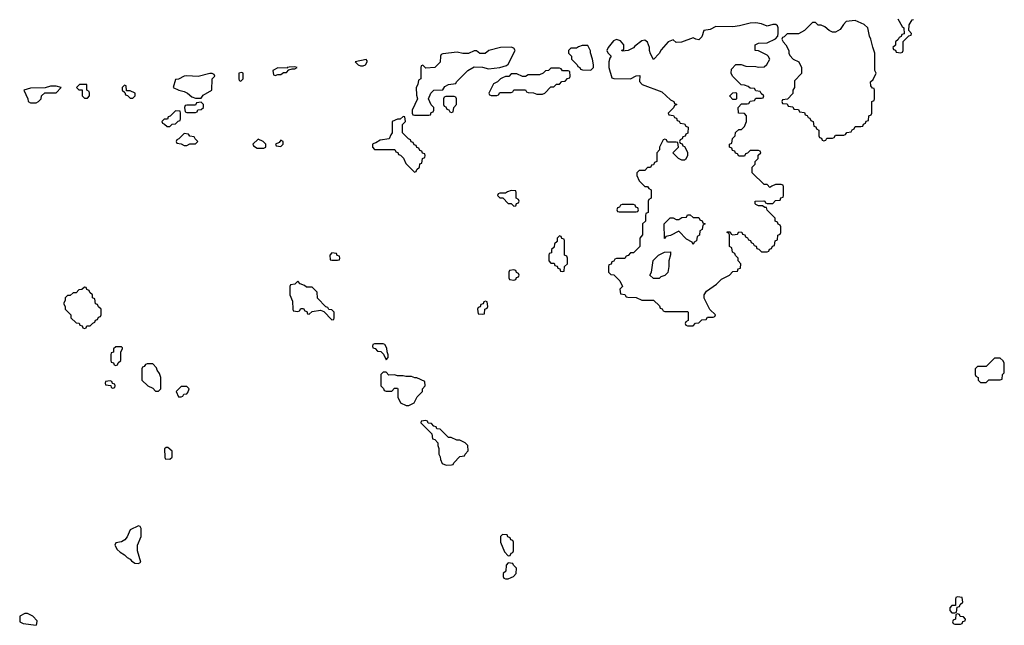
# Model space of a CAD drawing. Header units: inches. Extents: x 2769379 to 2883802, y 684208 to 828654.
# Tile 70 of 256: x 2823714 to 2830638, y 721866 to 726127. Entities that reach past the tile are written whole.
import ezdxf

# ---------------------------------------------------------------- set-up
doc = ezdxf.new("R2010")
doc.units = ezdxf.units.IN
doc.header["$MEASUREMENT"] = 0
doc.layers.add('C8722', color=7, linetype='Continuous')
doc.layers.add('C8732', color=7, linetype='Continuous')

msp = doc.modelspace()

# ---------------------------------------------------------------- linework, layer by layer
at = {"layer": 'C8722', "color": 2, "elevation": 2}
for points in [[(2829590, 726122), (2829526.4, 726113.6), (2829506.4, 726093.6), (2829483.6, 726056.4), (2829450, 726038), (2829430, 726038), (2829406, 726050), (2829376.4, 726076.4), (2829350, 726088), (2829328.4, 726088.4), (2829310, 726106), (2829290, 726106), (2829234, 726050), (2829190, 726028), (2829110, 726026), (2829090, 726006), (2829078, 726002), (2829074, 725990), (2829082, 725970), (2829102, 725950), (2829122, 725910), (2829122, 725890), (2829130, 725874), (2829154, 725850), (2829194, 725830), (2829212, 725790), (2829211.6, 725748.4), (2829163.6, 725696.4), (2829162, 725650), (2829152, 725630), (2829151.6, 725608.4), (2829112.7, 725567.3), (2829078, 725562), (2829074, 725550), (2829078, 725538), (2829110, 725534), (2829118, 725518), (2829150, 725514), (2829158, 725498), (2829190, 725494), (2829198, 725478), (2829232.7, 725472.7), (2829238, 725458), (2829252.7, 725452.7), (2829258, 725438), (2829270, 725434), (2829278, 725418), (2829294, 725410), (2829298, 725378), (2829312.7, 725372.7), (2829318, 725358), (2829334, 725350), (2829334, 725310), (2829338, 725298), (2829352.7, 725292.7), (2829358, 725278), (2829370, 725274), (2829382, 725278), (2829390, 725294), (2829430, 725294), (2829442, 725298), (2829450, 725314), (2829510, 725314), (2829522, 725318), (2829530, 725334), (2829562, 725338), (2829567.3, 725352.7), (2829582, 725358), (2829590, 725374), (2829630, 725374), (2829642, 725378), (2829647.3, 725392.7), (2829662, 725398), (2829667.3, 725412.7), (2829682, 725418), (2829686, 725450), (2829702, 725458), (2829706, 725470), (2829706, 725550), (2829722, 725558), (2829726, 725570), (2829726, 725630), (2829722, 725642), (2829710, 725646), (2829700.4, 725660.4), (2829698, 725690), (2829715.3, 725704.7), (2829738, 725750), (2829728, 725770), (2829728.4, 725891.6), (2829712.9, 725932.9), (2829699, 725990), (2829689, 726010), (2829678, 726070), (2829653.6, 726093.6)], [(2828890, 726105.1), (2828850, 726101.6), (2828776.7, 726083.3), (2828730, 726077), (2828610, 726078), (2828570, 726057.2), (2828524.7, 726050), (2828510, 726006), (2828490, 725986), (2828468.4, 725988.4), (2828450, 725998), (2828367.3, 725967.3), (2828330, 725966), (2828310, 725986), (2828274, 725970), (2828225.4, 725914.6), (2828210, 725888), (2828170, 725846), (2828150, 725886), (2828142, 725910), (2828142, 725930), (2828128.9, 725968.9), (2828110, 725982), (2828090, 725979), (2828039.1, 725940.9), (2828030, 725929.2), (2827992, 725910), (2827950, 725906), (2827949, 725911), (2827962, 725918), (2827962, 725950), (2827938, 725978), (2827910, 725988), (2827890, 725978), (2827852, 725930), (2827842, 725910), (2827850, 725894), (2827874, 725870), (2827864.7, 725855.3), (2827858, 725830), (2827858, 725790), (2827878, 725718), (2827892.7, 725712.7), (2828008.4, 725711.6), (2828050, 725732), (2828074, 725734), (2828072.7, 725692.7), (2828091.6, 725671.6), (2828230, 725618), (2828290, 725562), (2828314, 725550), (2828318, 725538), (2828334, 725530), (2828318, 725522), (2828312.7, 725507.3), (2828274, 725470), (2828278, 725458), (2828312.7, 725452.7), (2828318, 725438), (2828332.7, 725432.7), (2828338, 725418), (2828352.7, 725412.7), (2828358, 725398), (2828390, 725394), (2828398, 725378), (2828414, 725370), (2828412.7, 725327.3), (2828398, 725322), (2828392.7, 725307.3), (2828378, 725302), (2828372.7, 725287.3), (2828358, 725282), (2828354, 725270), (2828358, 725258), (2828372.7, 725252.7), (2828378, 725238), (2828390, 725234), (2828410, 725194), (2828411.1, 725168.9), (2828396.9, 725143.1), (2828390, 725138), (2828370, 725138), (2828346, 725150), (2828306, 725190), (2828346, 725230), (2828342, 725262), (2828330, 725266), (2828270, 725266), (2828262, 725282), (2828250, 725286), (2828238, 725282), (2828214, 725230), (2828214, 725210), (2828194, 725190), (2828194, 725130), (2828178, 725122), (2828170, 725106), (2828158, 725102), (2828150, 725086), (2828130, 725086), (2828110, 725066), (2828070, 725066), (2828054, 725050), (2828054, 725030), (2828070, 724994), (2828110, 724954), (2828130, 724954), (2828138, 724938), (2828154, 724930), (2828154, 724870), (2828138, 724862), (2828134, 724850), (2828134, 724770), (2828118, 724762), (2828114, 724750), (2828114, 724710), (2828094, 724690), (2828092.7, 724612.7), (2828074, 724590), (2828074, 724530), (2828030, 724486), (2828010, 724486), (2827992.7, 724467.3), (2827978, 724462), (2827970, 724446), (2827910, 724446), (2827898, 724442), (2827892.7, 724427.3), (2827878, 724422), (2827872.7, 724407.3), (2827858, 724402), (2827854, 724390), (2827854, 724350), (2827870, 724334), (2827892.7, 724332.7), (2827934, 724290), (2827952, 724250), (2827934, 724230), (2827938, 724198), (2827970, 724194), (2827978, 724178), (2827990, 724174), (2828050, 724172), (2828090, 724154), (2828170, 724154), (2828212.7, 724112.7), (2828218, 724098), (2828232.7, 724092.7), (2828238, 724078), (2828250, 724074), (2828410, 724074), (2828414, 724070), (2828414, 724010), (2828398, 724002), (2828394, 723990), (2828398, 723978), (2828410, 723974), (2828450, 723974), (2828467.3, 723992.7), (2828490, 723994), (2828510, 724014), (2828542, 724018), (2828550, 724034), (2828590, 724034), (2828602, 724038), (2828606, 724050), (2828567.3, 724087.3), (2828528, 724168), (2828528.4, 724191.6), (2828543.1, 724216.9), (2828613.6, 724266.4), (2828650, 724302), (2828706, 724330), (2828730, 724354), (2828762, 724358), (2828767.3, 724372.7), (2828782, 724378), (2828786, 724410), (2828766, 724430), (2828766, 724450), (2828747.3, 724467.3), (2828742, 724482), (2828726, 724490), (2828722, 724522), (2828706, 724530), (2828706, 724610), (2828702, 724622), (2828688, 724630), (2828690, 724634), (2828710, 724634), (2828718, 724618), (2828730, 724614), (2828762, 724618), (2828770, 724634), (2828792.7, 724632.7), (2828798, 724618), (2828812.7, 724612.7), (2828818, 724598), (2828832.7, 724592.7), (2828838, 724578), (2828852.7, 724572.7), (2828858, 724558), (2828872.7, 724552.7), (2828878, 724538), (2828892.7, 724532.7), (2828898, 724518), (2828912.7, 724512.7), (2828930, 724494), (2828970, 724494), (2828982, 724498), (2828987.3, 724512.7), (2829002, 724518), (2829007.3, 724532.7), (2829022, 724538), (2829026, 724570), (2829042, 724578), (2829046, 724610), (2829062, 724618), (2829066, 724630), (2829066, 724670), (2829062, 724682), (2829047.3, 724687.3), (2829042, 724702), (2829026, 724710), (2829026, 724730), (2828970, 724786), (2828966, 724806), (2828954, 724806), (2828938, 724818), (2828910, 724818), (2828890, 724826), (2828886, 724830), (2828886, 724850), (2828947.3, 724852.7), (2828954, 724850), (2828958, 724838), (2828970, 724834), (2829010, 724834), (2829030, 724854), (2829062, 724858), (2829067.3, 724872.7), (2829082, 724878), (2829086, 724890), (2829086, 724950), (2829082, 724962), (2829070, 724966), (2829030, 724966), (2829003.6, 724956.4), (2828990, 724946), (2828970, 724966), (2828950, 724966), (2828866, 725050), (2828866, 725090), (2828886, 725110), (2828886, 725130), (2828906, 725150), (2828907.3, 725172.7), (2828926, 725190), (2828922, 725202), (2828910, 725206), (2828850, 725206), (2828832.7, 725187.3), (2828818, 725182), (2828810, 725166), (2828770, 725166), (2828762, 725182), (2828747.3, 725187.3), (2828742, 725202), (2828727.3, 725207.3), (2828722, 725222), (2828706, 725230), (2828706, 725250), (2828722, 725258), (2828726, 725290), (2828746, 725310), (2828747.3, 725332.7), (2828770, 725354), (2828790, 725354), (2828810, 725374), (2828826, 725410), (2828826, 725450), (2828810, 725466), (2828768, 725468), (2828766, 725510), (2828790, 725534), (2828830, 725534), (2828842, 725538), (2828850, 725554), (2828882, 725558), (2828890, 725574), (2828930, 725574), (2828942, 725578), (2828946, 725590), (2828927.3, 725607.3), (2828922, 725622), (2828890, 725626), (2828882, 725642), (2828850, 725646), (2828836.4, 725656.4), (2828810, 725666), (2828787.3, 725667.3), (2828726, 725730), (2828718, 725750), (2828720.4, 725779.6), (2828750, 725812), (2828788.4, 725811.6), (2828819.6, 725799.6), (2828890, 725798), (2828910, 725792), (2828950, 725794), (2828968.4, 725811.6), (2828988, 725850), (2828978, 725870), (2828970, 725878), (2828910, 725908), (2828886, 725910), (2828886, 725950), (2828910, 725962), (2828970, 725964.7), (2829028.4, 725991.6), (2829046, 726010), (2829048.4, 726031.6), (2829048.7, 726070), (2829043.1, 726083.1), (2829032.3, 726092.3), (2829010, 726091.8), (2828970, 726082), (2828930, 726097)], [(2827170, 725932.7), (2827094, 725930), (2827014, 725910), (2826988.4, 725888.4), (2826950, 725888), (2826927.3, 725907.3), (2826910, 725908), (2826870, 725888), (2826830, 725888), (2826790, 725899), (2826690, 725886), (2826678, 725882), (2826674, 725870), (2826671.6, 725828.4), (2826634, 725790), (2826570, 725786), (2826550, 725806), (2826538, 725802), (2826534, 725790), (2826534, 725710), (2826518, 725702), (2826514, 725670), (2826502, 725650), (2826503.6, 725596.4), (2826512, 725570), (2826474, 725490), (2826474, 725470), (2826478, 725458), (2826490, 725454), (2826590, 725454), (2826602, 725458), (2826607.3, 725472.7), (2826622, 725478), (2826626, 725490), (2826626, 725510), (2826607.3, 725527.3), (2826588, 725570), (2826606, 725610), (2826626, 725630), (2826690, 725634), (2826703.1, 725656.9), (2826728.4, 725671.6), (2826782, 725678), (2826786, 725690), (2826866, 725770), (2826910, 725794), (2826968.4, 725791.6), (2827010, 725782), (2827090, 725791.3), (2827136.4, 725803.6), (2827150, 725814), (2827198, 725910), (2827190, 725926)], [(2827710, 725946), (2827670, 725946), (2827643.6, 725936.4), (2827630, 725926), (2827590, 725926), (2827574, 725910), (2827574, 725890), (2827594, 725870), (2827594, 725850), (2827634, 725810), (2827638, 725798), (2827654, 725790), (2827658, 725778), (2827672.7, 725772.7), (2827730, 725772), (2827748, 725790), (2827748, 725810), (2827742, 725850), (2827727.3, 725892.7), (2827727.3, 725907.3)], [(2826150, 725846), (2826074, 725830), (2826094, 725810), (2826110, 725802), (2826130, 725802), (2826146, 725810), (2826158, 725830), (2826158, 725838)], [(2825650, 725794), (2825610, 725792.7), (2825594, 725790), (2825594, 725786), (2825530, 725788), (2825494, 725770), (2825498, 725738), (2825510, 725734), (2825530, 725742), (2825550, 725742), (2825570, 725754), (2825590, 725754), (2825606, 725774), (2825630, 725782), (2825650, 725782), (2825666, 725790)], [(2827510, 725786), (2827450, 725786), (2827431.6, 725768.4), (2827412.7, 725767.3), (2827394, 725750), (2827370, 725738), (2827290, 725738), (2827270, 725728), (2827250, 725728), (2827210, 725746), (2827170, 725746), (2827152.7, 725727.3), (2827130, 725726), (2827110, 725718), (2827094, 725710), (2827074, 725690), (2827045.4, 725674.6), (2827014, 725610), (2827018, 725598), (2827030, 725594), (2827070, 725594), (2827082, 725598), (2827090, 725614), (2827170, 725614), (2827182, 725618), (2827190, 725634), (2827270, 725634), (2827278, 725618), (2827290, 725614), (2827327.3, 725612.7), (2827350, 725602), (2827390, 725602), (2827406, 725610), (2827450, 725654), (2827470, 725654), (2827490, 725674), (2827510, 725674), (2827527.3, 725692.7), (2827550, 725694), (2827567.3, 725712.7), (2827582, 725718), (2827586, 725730), (2827582, 725762), (2827570, 725766), (2827530, 725766), (2827522, 725782)], [(2825050, 725748.7), (2824970, 725728), (2824890, 725732.3), (2824870, 725728.7), (2824830, 725708), (2824810, 725706), (2824794, 725650), (2824834, 725630), (2824870, 725622), (2824894, 725610), (2824923.6, 725583.6), (2824950, 725574), (2824990, 725574), (2825004.7, 725595.3), (2825066, 725630), (2825068, 725710), (2825086, 725730), (2825082, 725742), (2825068, 725748)], [(2825275.3, 725755.3), (2825254, 725750), (2825254, 725710), (2825258, 725698), (2825270, 725694), (2825286, 725710), (2825286, 725750)], [(2823930, 725659.3), (2823892, 725648), (2823790, 725643.7), (2823742, 725630), (2823772, 725570), (2823774, 725550), (2823790, 725542), (2823830, 725542), (2823846, 725550), (2823866, 725570), (2823868, 725590), (2823890, 725612), (2823970, 725612), (2824006, 725650), (2823970, 725658)], [(2824186, 725670), (2824134, 725670), (2824114, 725650), (2824130, 725634), (2824152.7, 725632.7), (2824154, 725590), (2824170, 725574), (2824190, 725574), (2824206, 725590), (2824206, 725610), (2824202, 725622), (2824186, 725630)], [(2824450, 725666), (2824434, 725650), (2824434, 725630), (2824454, 725614), (2824458, 725598), (2824472.7, 725592.7), (2824490, 725574), (2824510, 725574), (2824526, 725590), (2824526, 725610), (2824490, 725626), (2824466, 725626), (2824462, 725662)], [(2826770, 725586), (2826710, 725586), (2826698, 725582), (2826694, 725570), (2826694, 725530), (2826698, 725518), (2826710, 725514), (2826718, 725498), (2826732.7, 725492.7), (2826738, 725478), (2826750, 725474), (2826762, 725478), (2826766, 725510), (2826786, 725530), (2826786, 725570), (2826782, 725582)], [(2828730, 725566), (2828708.4, 725588.4), (2828708.4, 725591.6), (2828728.4, 725611.6), (2828750, 725614), (2828754, 725610), (2828754, 725570), (2828750, 725566)], [(2824990, 725546), (2824958, 725542), (2824950, 725526), (2824890, 725526), (2824878, 725522), (2824874, 725510), (2824878, 725478), (2824890, 725474), (2824950, 725474), (2824962, 725478), (2824967.3, 725492.7), (2824990, 725494), (2825006, 725510), (2825006, 725530)], [(2824810, 725486), (2824772.7, 725447.3), (2824758, 725442), (2824752.7, 725427.3), (2824730, 725426), (2824714, 725410), (2824718, 725398), (2824732.7, 725392.7), (2824750, 725374), (2824770, 725374), (2824787.3, 725392.7), (2824810, 725394), (2824827.3, 725412.7), (2824842, 725418), (2824846, 725430), (2824846, 725470), (2824842, 725482)], [(2826410, 725446), (2826390, 725426), (2826370, 725426), (2826334, 725410), (2826334, 725330), (2826323.6, 725316.4), (2826312.7, 725287.3), (2826250, 725278), (2826219.6, 725260.4), (2826203.6, 725256.4), (2826194, 725250), (2826194, 725230), (2826210, 725214), (2826352.7, 725212.7), (2826358, 725198), (2826372.7, 725192.7), (2826378, 725178), (2826392.7, 725172.7), (2826412.7, 725152.7), (2826430, 725114), (2826490, 725054), (2826502, 725058), (2826507.3, 725072.7), (2826526, 725090), (2826527.3, 725112.7), (2826542, 725118), (2826546, 725150), (2826562, 725158), (2826566, 725170), (2826562, 725182), (2826547.3, 725187.3), (2826542, 725202), (2826527.3, 725207.3), (2826522, 725222), (2826507.3, 725227.3), (2826502, 725242), (2826487.3, 725247.3), (2826482, 725262), (2826467.3, 725267.3), (2826462, 725282), (2826447.3, 725287.3), (2826406, 725330), (2826406, 725390), (2826426, 725410), (2826422, 725442)], [(2824870, 725326), (2824832.7, 725287.3), (2824818, 725282), (2824814, 725270), (2824818, 725258), (2824850, 725254), (2824870, 725242), (2824890, 725242), (2824910, 725254), (2824950, 725254), (2824966, 725270), (2824947.3, 725287.3), (2824942, 725302), (2824910, 725306), (2824902, 725322)], [(2825390, 725286), (2825354, 725250), (2825358, 725238), (2825383.6, 725223.6), (2825430, 725222), (2825446, 725230), (2825446, 725250), (2825426, 725270)], [(2825550, 725278), (2825538, 725262), (2825514, 725250), (2825518, 725238), (2825550, 725234), (2825566, 725250), (2825566, 725270)], [(2827170, 724926), (2827143.6, 724916.4), (2827130, 724906), (2827090, 724906), (2827078, 724902), (2827074, 724890), (2827090, 724874), (2827112.7, 724872.7), (2827150, 724834), (2827170, 724834), (2827190, 724814), (2827202, 724818), (2827207.3, 724832.7), (2827222, 724838), (2827226, 724850), (2827222, 724862), (2827206, 724870), (2827206, 724910), (2827202, 724922)], [(2828030, 724826), (2827950, 724826), (2827938, 724822), (2827932.7, 724807.3), (2827918, 724802), (2827914, 724790), (2827918, 724778), (2827930, 724774), (2828050, 724774), (2828062, 724778), (2828066, 724790), (2828062, 724802), (2828047.3, 724807.3), (2828042, 724822)], [(2828450, 724734), (2828490, 724734), (2828498, 724718), (2828512.7, 724712.7), (2828518, 724698), (2828534, 724690), (2828518, 724682), (2828514, 724650), (2828498, 724642), (2828494, 724610), (2828478, 724602), (2828474, 724570), (2828458, 724562), (2828450, 724546), (2828442, 724562), (2828403.1, 724583.1), (2828350, 724638), (2828290, 724608), (2828258, 724602), (2828254, 724590), (2828248, 724588), (2828246, 724690), (2828288.4, 724731.6), (2828310, 724732), (2828330, 724722), (2828350, 724722), (2828370, 724734), (2828402, 724738), (2828410, 724754), (2828430, 724754)], [(2827510, 724606), (2827494, 724590), (2827492.7, 724567.3), (2827474, 724550), (2827472.7, 724527.3), (2827454, 724510), (2827452.7, 724487.3), (2827438, 724482), (2827434, 724470), (2827434, 724430), (2827450, 724414), (2827472.7, 724412.7), (2827478, 724398), (2827492.7, 724392.7), (2827498, 724378), (2827512.7, 724372.7), (2827518, 724358), (2827530, 724354), (2827542, 724358), (2827546, 724390), (2827566, 724410), (2827566, 724450), (2827562, 724462), (2827546, 724470), (2827546, 724570), (2827542, 724582), (2827527.3, 724587.3), (2827522, 724602)], [(2825910, 724486), (2825894, 724470), (2825898, 724438), (2825910, 724434), (2825950, 724434), (2825962, 724438), (2825966, 724450), (2825962, 724462), (2825947.3, 724467.3), (2825942, 724482)], [(2828170, 724306), (2828146, 724330), (2828158, 724350), (2828168.4, 724431.6), (2828206, 724470), (2828248.4, 724491.6), (2828290, 724494), (2828291.6, 724471.6), (2828278, 724430), (2828278, 724390), (2828271.6, 724348.4), (2828250, 724326), (2828223.6, 724316.4), (2828210, 724306)], [(2827190, 724366), (2827158, 724362), (2827154, 724350), (2827154, 724310), (2827158, 724298), (2827190, 724294), (2827202, 724298), (2827207.3, 724312.7), (2827222, 724318), (2827226, 724330), (2827222, 724342), (2827207.3, 724347.3), (2827202, 724362)], [(2825670, 724286), (2825650, 724266), (2825618, 724262), (2825614, 724250), (2825614, 724190), (2825632.7, 724147.3), (2825634, 724090), (2825638, 724078), (2825670, 724074), (2825682, 724078), (2825690, 724094), (2825710, 724094), (2825718, 724078), (2825732.7, 724072.7), (2825738, 724058), (2825750, 724054), (2825770, 724074), (2825830, 724082), (2825852.7, 724072.7), (2825910, 724014), (2825922, 724018), (2825926, 724030), (2825926, 724070), (2825910, 724086), (2825887.3, 724087.3), (2825882, 724102), (2825867.3, 724107.3), (2825807.3, 724167.3), (2825806, 724210), (2825770, 724246), (2825730, 724246), (2825716.4, 724256.4), (2825687.3, 724267.3)], [(2824170, 724246), (2824152, 724228), (2824130, 724226), (2824110, 724206), (2824090, 724206), (2824070, 724186), (2824050, 724186), (2824034, 724170), (2824034, 724150), (2824022, 724130), (2824034, 724110), (2824034, 724090), (2824074, 724050), (2824074, 724030), (2824110, 723994), (2824132.7, 723992.7), (2824138, 723978), (2824152.7, 723972.7), (2824158, 723958), (2824170, 723954), (2824182, 723958), (2824187.3, 723972.7), (2824210, 723974), (2824227.3, 723992.7), (2824242, 723998), (2824247.3, 724012.7), (2824262, 724018), (2824267.3, 724032.7), (2824282, 724038), (2824286, 724050), (2824286, 724090), (2824267.3, 724107.3), (2824262, 724122), (2824247.3, 724127.3), (2824242, 724162), (2824226, 724170), (2824226, 724190), (2824207.3, 724207.3), (2824202, 724222), (2824187.3, 724227.3), (2824182, 724242)], [(2826990, 724146), (2826978, 724142), (2826972.7, 724127.3), (2826958, 724122), (2826952.7, 724107.3), (2826938, 724102), (2826934, 724090), (2826938, 724058), (2826970, 724054), (2826982, 724058), (2826986, 724090), (2827002, 724098), (2827006, 724110), (2827002, 724142)], [(2826270, 723846), (2826210, 723846), (2826198, 723842), (2826194, 723830), (2826198, 723818), (2826212.7, 723812.7), (2826230, 723794), (2826252.7, 723792.7), (2826272.7, 723772.7), (2826290, 723734), (2826306, 723750), (2826306, 723770), (2826298, 723790), (2826296.4, 723816.4), (2826282, 723842)], [(2824430, 723826), (2824390, 723826), (2824374, 723810), (2824372.7, 723787.3), (2824358, 723782), (2824354, 723770), (2824354, 723730), (2824358, 723718), (2824372.7, 723712.7), (2824378, 723698), (2824390, 723694), (2824402, 723698), (2824407.3, 723712.7), (2824426, 723730), (2824426, 723790), (2824438, 723810), (2824438, 723818)], [(2824650, 723706), (2824610, 723706), (2824598, 723702), (2824590, 723686), (2824578, 723682), (2824574, 723670), (2824574, 723590), (2824614, 723550), (2824650, 723534), (2824670, 723514), (2824690, 723514), (2824706, 723530), (2824706, 723610), (2824696.4, 723636.4), (2824680.4, 723660.4), (2824676.4, 723676.4)], [(2826290, 723646), (2826270, 723646), (2826254, 723630), (2826254, 723550), (2826272.7, 723532.7), (2826278, 723518), (2826290, 723514), (2826330, 723514), (2826350, 723534), (2826370, 723534), (2826374, 723530), (2826374, 723470), (2826391.6, 723431.6), (2826431.6, 723411.6), (2826450, 723411.3), (2826470, 723422), (2826488.4, 723431.6), (2826510, 723474), (2826546, 723510), (2826546, 723530), (2826566, 723550), (2826562, 723582), (2826507.3, 723607.3), (2826492.7, 723607.3), (2826470, 723615.3), (2826430, 723615.3), (2826410, 723622), (2826370, 723622), (2826350, 723628), (2826310, 723626)], [(2824350, 723586), (2824318, 723582), (2824314, 723570), (2824318, 723558), (2824354, 723554), (2824358, 723538), (2824370, 723534), (2824382, 723538), (2824386, 723550), (2824382, 723562), (2824366, 723566), (2824362, 723582)], [(2824890, 723546), (2824850, 723546), (2824814, 723510), (2824830, 723474), (2824850, 723474), (2824862, 723478), (2824867.3, 723492.7), (2824890, 723494), (2824896.4, 723503.6), (2824906, 723530)], [(2826570, 723306), (2826538, 723302), (2826534, 723290), (2826612.7, 723212.7), (2826618, 723178), (2826632.7, 723172.7), (2826654, 723150), (2826654, 723130), (2826662, 723110), (2826662, 723070), (2826671.6, 723051.6), (2826672.7, 723032.7), (2826684.7, 723004.7), (2826712.7, 722992.7), (2826750, 722994), (2826762, 722998), (2826766, 723010), (2826810, 723054), (2826842, 723058), (2826846, 723070), (2826867.3, 723092.7), (2826866, 723130), (2826846, 723150), (2826810, 723168), (2826788.4, 723168.4), (2826747.3, 723187.3), (2826728.4, 723188.4), (2826670, 723246), (2826647.3, 723247.3), (2826642, 723262), (2826627.3, 723267.3), (2826610, 723286), (2826587.3, 723287.3), (2826582, 723302)], [(2824756.4, 723116.4), (2824743.6, 723116.4), (2824732.7, 723107.3), (2824734, 723050), (2824738, 723038), (2824770, 723034), (2824786, 723050), (2824786, 723090)], [(2824550, 722566), (2824490, 722538), (2824470.7, 722489.3), (2824453.4, 722466.6), (2824430, 722454), (2824390, 722446), (2824382, 722430), (2824399.6, 722399.6), (2824419.6, 722379.6), (2824450, 722362), (2824470, 722342), (2824490, 722332), (2824499.6, 722319.6), (2824523.6, 722303.6), (2824550, 722302), (2824566, 722310), (2824542, 722390), (2824542, 722430), (2824568, 722490), (2824567.3, 722547.3), (2824562, 722562)], [(2827110, 722506), (2827094, 722490), (2827094, 722450), (2827123.6, 722383.6), (2827150, 722354), (2827162, 722358), (2827170, 722374), (2827182, 722378), (2827186, 722390), (2827186, 722450), (2827182, 722462), (2827167.3, 722467.3), (2827162, 722482), (2827147.3, 722487.3), (2827142, 722502)], [(2827150, 722306), (2827134, 722290), (2827132, 722248), (2827114, 722230), (2827114, 722210), (2827118, 722198), (2827130, 722194), (2827150, 722194), (2827170, 722202), (2827186, 722210), (2827206, 722230), (2827207.3, 722267.3), (2827186, 722290), (2827182, 722302)], [(2823770, 721948), (2823750, 721948), (2823714, 721930), (2823714, 721890), (2823739.6, 721879.6), (2823830, 721866), (2823835.3, 721875.3), (2823836.4, 721896.4), (2823806, 721930)]]:
    msp.add_lwpolyline(points, close=True, dxfattribs=at)
msp.add_lwpolyline([(2829890, 726132), (2829919.6, 726079.6), (2829932, 726070), (2829932.7, 726027.3), (2829918, 726022), (2829912.7, 726007.3), (2829898, 726002), (2829892.7, 725987.3), (2829874, 725970), (2829872.7, 725947.3), (2829854, 725930), (2829858, 725918), (2829872.7, 725912.7), (2829878, 725898), (2829910, 725894), (2829922, 725898), (2829926, 725910), (2829927.3, 725972.7), (2829967.3, 726012.7), (2829982, 726018), (2829986, 726030), (2829966, 726050), (2829968, 726090), (2829990, 726124.7), (2830000, 726127.2)], dxfattribs=at)
at = {"layer": 'C8732', "color": 2, "elevation": 2}
for points in [[(2830610, 723746), (2830570, 723746), (2830510, 723686), (2830450, 723686), (2830434, 723670), (2830434, 723630), (2830438, 723618), (2830454, 723610), (2830454, 723590), (2830470, 723574), (2830510, 723574), (2830530, 723594), (2830610, 723594), (2830622, 723598), (2830626, 723630), (2830638, 723642), (2830638, 723710), (2830630, 723726)], [(2830310, 722066), (2830298, 722062), (2830294, 722050), (2830294, 722006), (2830270, 722006), (2830254, 721990), (2830254, 721970), (2830270, 721954), (2830290, 721954), (2830302, 721958), (2830306, 721994), (2830322, 721998), (2830327.3, 722012.7), (2830346, 722030), (2830342, 722062)], [(2830310, 721946), (2830298, 721942), (2830294, 721910), (2830278, 721902), (2830274, 721890), (2830278, 721878), (2830290, 721874), (2830330, 721874), (2830342, 721878), (2830347.3, 721892.7), (2830362, 721898), (2830366, 721910), (2830350, 721926), (2830327.3, 721927.3), (2830322, 721942)]]:
    msp.add_lwpolyline(points, close=True, dxfattribs=at)

doc.saveas('drawing.dxf')
